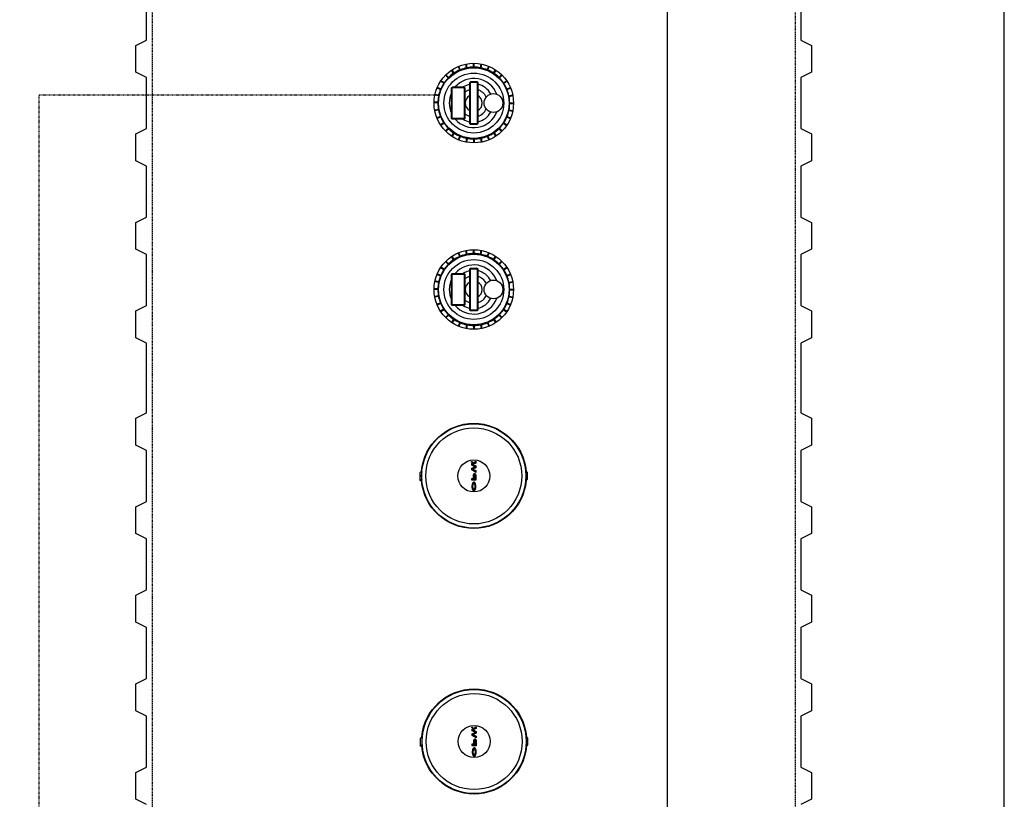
# Model space of a CAD drawing. Extents: x -18027 to -11651, y 1687 to 5059.
# Tile 98 of 170: x -15514 to -15330, y 4023 to 4168. Entities that reach past the tile are written whole.
import ezdxf

# ---------------------------------------------------------------- set-up
doc = ezdxf.new("R2010")
doc.units = 0
doc.header["$MEASUREMENT"] = 0
doc.linetypes.add('HIDDEN3', pattern=[0.1875, 0.125, -0.0625])
doc.linetypes.add('VENT', pattern=[0.04, 0.02, -0.02])
for name, color, linetype in [('PIPING-PRODUCT-REGULAR', 4, 'CONTINUOUS'), ('PIPING-VENT', 3, 'VENT'), ('TANK-MANHOLE', 2, 'CONTINUOUS'), ('TANK-SLAB', 6, 'CONTINUOUS'), ('TANK-UST', 5, 'CONTINUOUS')]:
    doc.layers.add(name, color=color, linetype=linetype)

msp = doc.modelspace()

# ---------------------------------------------------------------- hatches: boundary and pattern name
at = {"layer": 'TANK-MANHOLE', "linetype": 'Continuous'}
for points in [[(-15429.76, 4085.69, -1), (-15429.76, 4085.84, -1)], [(-15429.02, 4084.18), (-15429.02, 4083.82), (-15429.76, 4084.29), (-15429.76, 4084.6), (-15429.2, 4084.87), (-15429.76, 4085.15), (-15429.76, 4085.46), (-15429.02, 4085.92), (-15429.02, 4085.56), (-15429.58, 4085.31), (-15429.02, 4085.05), (-15429.02, 4084.69), (-15429.58, 4084.44)], [(-15429.7, 4036.19, -1), (-15429.7, 4036.34, -1)], [(-15428.96, 4034.68), (-15428.96, 4034.32), (-15429.69, 4034.79), (-15429.69, 4035.1), (-15429.13, 4035.37), (-15429.69, 4035.65), (-15429.69, 4035.96), (-15428.96, 4036.42), (-15428.96, 4036.06), (-15429.52, 4035.81), (-15428.96, 4035.55), (-15428.96, 4035.19), (-15429.52, 4034.94)]]:
    msp.add_hatch(color=1, dxfattribs=at).paths.add_polyline_path(points)
h = msp.add_hatch(color=1, dxfattribs=at)
h.paths.add_polyline_path([(-15429.06, 4083.41), (-15429.04, 4083.33), (-15429.03, 4083.25), (-15429.02, 4083.16), (-15429.02, 4082.36), (-15429.76, 4082.36), (-15429.76, 4082.7), (-15429.48, 4082.7), (-15429.48, 4083.16), (-15429.47, 4083.25), (-15429.46, 4083.33), (-15429.44, 4083.41), (-15429.42, 4083.48), (-15429.39, 4083.54), (-15429.35, 4083.58), (-15429.31, 4083.61), (-15429.27, 4083.63), (-15429.23, 4083.63), (-15429.19, 4083.61), (-15429.15, 4083.58), (-15429.11, 4083.54), (-15429.08, 4083.48)])
h.paths.add_polyline_path([(-15429.14, 4082.7), (-15429.14, 4083.16), (-15429.14, 4083.22), (-15429.15, 4083.28), (-15429.17, 4083.33), (-15429.19, 4083.36), (-15429.22, 4083.38), (-15429.25, 4083.39), (-15429.28, 4083.38), (-15429.31, 4083.36), (-15429.33, 4083.33), (-15429.34, 4083.28), (-15429.36, 4083.22), (-15429.36, 4083.16), (-15429.36, 4082.7)], flags=16)
h = msp.add_hatch(color=1, dxfattribs=at)
h.paths.add_polyline_path([(-15429.2, 4081.89), (-15429.15, 4081.82), (-15429.12, 4081.74), (-15429.09, 4081.65), (-15429.06, 4081.56), (-15429.04, 4081.45), (-15429.03, 4081.34), (-15429.02, 4081.23), (-15429.03, 4081.12), (-15429.03, 4081.01), (-15429.05, 4080.9), (-15429.07, 4080.8), (-15429.1, 4080.71), (-15429.14, 4080.62), (-15429.18, 4080.55), (-15429.22, 4080.49), (-15429.27, 4080.45), (-15429.3, 4080.42), (-15429.34, 4080.41), (-15429.39, 4080.4), (-15429.44, 4080.41), (-15429.49, 4080.43), (-15429.54, 4080.47), (-15429.57, 4080.5), (-15429.61, 4080.55), (-15429.65, 4080.62), (-15429.68, 4080.71), (-15429.71, 4080.8), (-15429.73, 4080.9), (-15429.75, 4081.01), (-15429.76, 4081.12), (-15429.76, 4081.23), (-15429.75, 4081.34), (-15429.74, 4081.45), (-15429.72, 4081.56), (-15429.7, 4081.65), (-15429.66, 4081.74), (-15429.63, 4081.82), (-15429.59, 4081.89), (-15429.54, 4081.94), (-15429.49, 4081.98), (-15429.44, 4082), (-15429.39, 4082.01), (-15429.34, 4082), (-15429.29, 4081.98), (-15429.24, 4081.94)])
h.paths.add_polyline_path([(-15429.3, 4081.65), (-15429.35, 4081.67), (-15429.39, 4081.68), (-15429.44, 4081.67), (-15429.48, 4081.65), (-15429.52, 4081.61), (-15429.56, 4081.56), (-15429.59, 4081.49), (-15429.61, 4081.42), (-15429.63, 4081.33), (-15429.64, 4081.25), (-15429.64, 4081.16), (-15429.63, 4081.07), (-15429.61, 4080.99), (-15429.59, 4080.91), (-15429.56, 4080.85), (-15429.52, 4080.8), (-15429.48, 4080.76), (-15429.44, 4080.73), (-15429.39, 4080.72), (-15429.35, 4080.73), (-15429.3, 4080.76), (-15429.26, 4080.8), (-15429.22, 4080.85), (-15429.19, 4080.91), (-15429.17, 4080.99), (-15429.15, 4081.07), (-15429.14, 4081.16), (-15429.14, 4081.25), (-15429.15, 4081.33), (-15429.17, 4081.42), (-15429.19, 4081.49), (-15429.22, 4081.56), (-15429.26, 4081.61)], flags=16)
h = msp.add_hatch(color=1, dxfattribs=at)
h.paths.add_polyline_path([(-15428.99, 4033.91), (-15428.97, 4033.83), (-15428.96, 4033.75), (-15428.96, 4033.66), (-15428.96, 4032.86), (-15429.69, 4032.86), (-15429.69, 4033.2), (-15429.41, 4033.2), (-15429.41, 4033.66), (-15429.4, 4033.75), (-15429.39, 4033.83), (-15429.38, 4033.91), (-15429.35, 4033.98), (-15429.32, 4034.04), (-15429.28, 4034.08), (-15429.24, 4034.11), (-15429.2, 4034.13), (-15429.16, 4034.13), (-15429.12, 4034.11), (-15429.08, 4034.08), (-15429.05, 4034.04), (-15429.01, 4033.98)])
h.paths.add_polyline_path([(-15429.07, 4033.2), (-15429.07, 4033.66), (-15429.07, 4033.72), (-15429.09, 4033.78), (-15429.1, 4033.83), (-15429.13, 4033.86), (-15429.15, 4033.88), (-15429.18, 4033.89), (-15429.21, 4033.88), (-15429.24, 4033.86), (-15429.26, 4033.83), (-15429.28, 4033.78), (-15429.29, 4033.72), (-15429.29, 4033.66), (-15429.29, 4033.2)], flags=16)
h = msp.add_hatch(color=1, dxfattribs=at)
h.paths.add_polyline_path([(-15429.13, 4032.39), (-15429.09, 4032.32), (-15429.05, 4032.24), (-15429.02, 4032.15), (-15428.99, 4032.06), (-15428.97, 4031.95), (-15428.96, 4031.84), (-15428.96, 4031.73), (-15428.96, 4031.62), (-15428.97, 4031.51), (-15428.98, 4031.4), (-15429.01, 4031.3), (-15429.03, 4031.21), (-15429.07, 4031.12), (-15429.11, 4031.05), (-15429.15, 4030.99), (-15429.2, 4030.95), (-15429.24, 4030.92), (-15429.27, 4030.91), (-15429.32, 4030.9), (-15429.38, 4030.91), (-15429.43, 4030.93), (-15429.47, 4030.97), (-15429.51, 4031), (-15429.54, 4031.05), (-15429.58, 4031.12), (-15429.61, 4031.21), (-15429.64, 4031.3), (-15429.67, 4031.4), (-15429.68, 4031.51), (-15429.69, 4031.62), (-15429.69, 4031.73), (-15429.69, 4031.84), (-15429.67, 4031.95), (-15429.66, 4032.06), (-15429.63, 4032.15), (-15429.6, 4032.24), (-15429.56, 4032.32), (-15429.52, 4032.39), (-15429.47, 4032.44), (-15429.43, 4032.48), (-15429.38, 4032.5), (-15429.32, 4032.51), (-15429.27, 4032.5), (-15429.22, 4032.48), (-15429.18, 4032.44)])
h.paths.add_polyline_path([(-15429.23, 4032.15), (-15429.28, 4032.17), (-15429.32, 4032.18), (-15429.37, 4032.17), (-15429.41, 4032.15), (-15429.46, 4032.11), (-15429.49, 4032.06), (-15429.52, 4031.99), (-15429.55, 4031.92), (-15429.56, 4031.83), (-15429.57, 4031.75), (-15429.57, 4031.66), (-15429.56, 4031.57), (-15429.55, 4031.49), (-15429.52, 4031.41), (-15429.49, 4031.35), (-15429.46, 4031.3), (-15429.41, 4031.26), (-15429.37, 4031.23), (-15429.32, 4031.22), (-15429.28, 4031.23), (-15429.23, 4031.26), (-15429.19, 4031.3), (-15429.16, 4031.35), (-15429.13, 4031.41), (-15429.1, 4031.49), (-15429.08, 4031.57), (-15429.08, 4031.66), (-15429.08, 4031.75), (-15429.08, 4031.83), (-15429.1, 4031.92), (-15429.13, 4031.99), (-15429.16, 4032.06), (-15429.19, 4032.11)], flags=16)

# ---------------------------------------------------------------- linework, layer by layer
at = {"layer": 'PIPING-PRODUCT-REGULAR'}
msp.add_line((-15393.27, 3898.71), (-15393.27, 4190.24), dxfattribs=at)
at = {"layer": 'PIPING-VENT', "ltscale": 3}
for p in [(-15436.81, 4154.14), (-15510.48, 3645.38)]:
    msp.add_line(p, (-15510.48, 4154.14), dxfattribs=at)
at = {"layer": 'TANK-MANHOLE', "color": 1, "linetype": 'Continuous'}
for p, q in [((-15433.18, 4158.2), (-15433.57, 4158.79)), ((-15433.08, 4158.27), (-15433.47, 4158.86)), ((-15432.03, 4158.83), (-15432.3, 4159.48)), ((-15431.92, 4158.88), (-15432.18, 4159.53)), ((-15430.78, 4159.23), (-15430.91, 4159.92)), ((-15430.65, 4159.25), (-15430.79, 4159.94)), ((-15429.47, 4159.37), (-15429.47, 4160.07)), ((-15429.35, 4159.37), (-15429.35, 4160.07)), ((-15428.16, 4159.25), (-15428.03, 4159.94)), ((-15428.04, 4159.23), (-15427.9, 4159.92)), ((-15426.9, 4158.88), (-15426.63, 4159.53)), ((-15426.79, 4158.83), (-15426.52, 4159.48)), ((-15425.74, 4158.27), (-15425.35, 4158.86)), ((-15425.63, 4158.2), (-15425.24, 4158.79)), ((-15434.19, 4157.36), (-15434.69, 4157.86)), ((-15434.1, 4157.45), (-15434.6, 4157.94)), ((-15424.71, 4157.45), (-15424.22, 4157.95)), ((-15424.62, 4157.36), (-15424.13, 4157.86)), ((-15435.62, 4155.17), (-15436.27, 4155.44)), ((-15435.58, 4155.29), (-15436.23, 4155.56)), ((-15435.02, 4156.34), (-15435.6, 4156.73)), ((-15434.95, 4156.44), (-15435.53, 4156.83)), ((-15423.87, 4156.44), (-15423.29, 4156.83)), ((-15423.8, 4156.34), (-15423.22, 4156.73)), ((-15423.24, 4155.29), (-15422.59, 4155.56)), ((-15423.19, 4155.17), (-15422.54, 4155.44)), ((-15435.99, 4153.99), (-15436.68, 4154.12)), ((-15435.97, 4154.11), (-15436.66, 4154.25)), ((-15422.85, 4154.04), (-15422.16, 4154.17)), ((-15422.82, 4153.91), (-15422.13, 4154.05)), ((-15436.11, 4152.8), (-15436.81, 4152.8)), ((-15436.11, 4152.68), (-15436.81, 4152.68)), ((-15435.99, 4151.49), (-15436.68, 4151.36)), ((-15422.82, 4151.42), (-15422.13, 4151.28)), ((-15422.7, 4152.73), (-15422, 4152.73)), ((-15422.7, 4152.6), (-15422, 4152.6)), ((-15435.97, 4151.37), (-15436.66, 4151.23)), ((-15435.62, 4150.16), (-15436.27, 4149.89)), ((-15435.58, 4150.04), (-15436.22, 4149.77)), ((-15423.24, 4150.04), (-15422.59, 4149.77)), ((-15423.19, 4150.16), (-15422.54, 4149.89)), ((-15422.85, 4151.3), (-15422.16, 4151.16)), ((-15435.01, 4148.99), (-15435.6, 4148.6)), ((-15434.94, 4148.89), (-15435.53, 4148.5)), ((-15434.19, 4147.97), (-15434.69, 4147.47)), ((-15434.1, 4147.88), (-15434.6, 4147.38)), ((-15424.71, 4147.88), (-15424.21, 4147.39)), ((-15424.62, 4147.97), (-15424.13, 4147.47)), ((-15423.87, 4148.89), (-15423.28, 4148.5)), ((-15423.8, 4148.99), (-15423.21, 4148.6)), ((-15433.18, 4147.13), (-15433.57, 4146.54)), ((-15433.08, 4147.06), (-15433.47, 4146.47)), ((-15432.03, 4146.5), (-15432.3, 4145.85)), ((-15431.91, 4146.45), (-15432.18, 4145.8)), ((-15430.77, 4146.1), (-15430.91, 4145.41)), ((-15430.65, 4146.08), (-15430.79, 4145.39)), ((-15429.47, 4145.96), (-15429.47, 4145.26)), ((-15429.34, 4145.96), (-15429.34, 4145.26)), ((-15428.16, 4146.08), (-15428.02, 4145.39)), ((-15428.04, 4146.1), (-15427.9, 4145.41)), ((-15426.9, 4146.45), (-15426.63, 4145.8)), ((-15426.78, 4146.5), (-15426.51, 4145.85)), ((-15425.73, 4147.06), (-15425.34, 4146.47)), ((-15425.63, 4147.13), (-15425.24, 4146.54)), ((-15433.18, 4123.45), (-15433.58, 4124.04)), ((-15433.08, 4123.52), (-15433.47, 4124.11)), ((-15432.03, 4124.08), (-15432.3, 4124.73)), ((-15431.92, 4124.13), (-15432.19, 4124.78)), ((-15430.78, 4124.48), (-15430.92, 4125.17)), ((-15430.66, 4124.5), (-15430.79, 4125.19)), ((-15429.47, 4124.62), (-15429.47, 4125.32)), ((-15429.35, 4124.62), (-15429.35, 4125.32)), ((-15428.16, 4124.5), (-15428.03, 4125.19)), ((-15428.04, 4124.48), (-15427.9, 4125.17)), ((-15426.9, 4124.13), (-15426.63, 4124.78)), ((-15426.79, 4124.08), (-15426.52, 4124.73)), ((-15425.74, 4123.52), (-15425.35, 4124.11)), ((-15425.63, 4123.45), (-15425.24, 4124.04)), ((-15434.95, 4121.69), (-15435.53, 4122.08)), ((-15434.19, 4122.61), (-15434.69, 4123.11)), ((-15434.1, 4122.7), (-15434.6, 4123.19)), ((-15424.71, 4122.7), (-15424.22, 4123.2)), ((-15424.63, 4122.61), (-15424.13, 4123.11)), ((-15423.87, 4121.69), (-15423.29, 4122.08)), ((-15435.62, 4120.42), (-15436.27, 4120.69)), ((-15435.58, 4120.54), (-15436.23, 4120.81)), ((-15435.02, 4121.59), (-15435.6, 4121.98)), ((-15423.8, 4121.59), (-15423.22, 4121.98)), ((-15423.24, 4120.54), (-15422.59, 4120.81)), ((-15423.19, 4120.42), (-15422.54, 4120.69)), ((-15435.99, 4119.24), (-15436.68, 4119.37)), ((-15435.97, 4119.36), (-15436.66, 4119.5)), ((-15422.85, 4119.29), (-15422.16, 4119.42)), ((-15422.82, 4119.16), (-15422.13, 4119.3)), ((-15436.11, 4118.05), (-15436.81, 4118.05)), ((-15436.11, 4117.93), (-15436.81, 4117.93)), ((-15435.99, 4116.74), (-15436.68, 4116.61)), ((-15435.97, 4116.62), (-15436.66, 4116.48)), ((-15422.85, 4116.55), (-15422.16, 4116.41)), ((-15422.82, 4116.67), (-15422.13, 4116.53)), ((-15422.71, 4117.98), (-15422, 4117.98)), ((-15422.71, 4117.85), (-15422, 4117.85)), ((-15435.62, 4115.41), (-15436.27, 4115.14)), ((-15435.58, 4115.29), (-15436.23, 4115.02)), ((-15423.24, 4115.29), (-15422.59, 4115.02)), ((-15423.19, 4115.41), (-15422.54, 4115.14)), ((-15435.02, 4114.24), (-15435.6, 4113.85)), ((-15434.95, 4114.14), (-15435.53, 4113.75)), ((-15434.19, 4113.22), (-15434.69, 4112.72)), ((-15434.1, 4113.13), (-15434.6, 4112.63)), ((-15424.71, 4113.13), (-15424.21, 4112.64)), ((-15424.62, 4113.22), (-15424.13, 4112.72)), ((-15423.87, 4114.14), (-15423.28, 4113.75)), ((-15423.8, 4114.24), (-15423.21, 4113.85)), ((-15433.18, 4112.38), (-15433.57, 4111.79)), ((-15433.08, 4112.31), (-15433.47, 4111.72)), ((-15432.03, 4111.75), (-15432.3, 4111.1)), ((-15431.91, 4111.7), (-15432.18, 4111.05)), ((-15430.78, 4111.35), (-15430.91, 4110.66)), ((-15430.65, 4111.33), (-15430.79, 4110.64)), ((-15429.47, 4111.21), (-15429.47, 4110.51)), ((-15429.34, 4111.21), (-15429.34, 4110.51)), ((-15428.16, 4111.33), (-15428.02, 4110.64)), ((-15428.04, 4111.35), (-15427.9, 4110.66)), ((-15426.9, 4111.7), (-15426.63, 4111.05)), ((-15426.78, 4111.75), (-15426.52, 4111.1)), ((-15425.74, 4112.31), (-15425.34, 4111.72)), ((-15425.63, 4112.38), (-15425.24, 4111.79)), ((-15439.51, 4082.51), (-15439.25, 4082.25)), ((-15439.45, 4033.01), (-15439.19, 4032.75))]:
    msp.add_line(p, q, dxfattribs=at)
for points in [[(-15431.33, 4155.66, -0.414214), (-15431.08, 4155.41), (-15431.07, 4149.91, -0.414214), (-15431.32, 4149.66), (-15433.32, 4149.66, -0.414214), (-15433.57, 4149.91), (-15433.58, 4155.41, -0.414214), (-15433.33, 4155.66)], [(-15431.33, 4155.54, -0.414214), (-15431.2, 4155.41), (-15431.2, 4149.91, -0.414214), (-15431.32, 4149.79), (-15433.32, 4149.79, -0.414214), (-15433.45, 4149.91), (-15433.45, 4155.41, -0.414214), (-15433.33, 4155.54)], [(-15428.91, 4156.67, -0.414214), (-15428.66, 4156.42), (-15428.66, 4148.92, -0.414214), (-15428.91, 4148.67), (-15429.91, 4148.66, -0.414214), (-15430.16, 4148.91), (-15430.16, 4156.41, -0.414214), (-15429.91, 4156.66)], [(-15428.91, 4156.54, -0.414214), (-15428.78, 4156.42), (-15428.78, 4148.92, -0.414214), (-15428.91, 4148.79), (-15429.91, 4148.79, -0.414214), (-15430.03, 4148.91), (-15430.03, 4156.41, -0.414214), (-15429.91, 4156.54)], [(-15431.33, 4120.91, -0.414214), (-15431.08, 4120.66), (-15431.08, 4115.16, -0.414214), (-15431.33, 4114.91), (-15433.33, 4114.91, -0.414214), (-15433.58, 4115.16), (-15433.58, 4120.66, -0.414214), (-15433.33, 4120.91)], [(-15431.33, 4120.79, -0.414214), (-15431.2, 4120.66), (-15431.2, 4115.16, -0.414214), (-15431.33, 4115.04), (-15433.33, 4115.04, -0.414214), (-15433.45, 4115.16), (-15433.45, 4120.66, -0.414214), (-15433.33, 4120.79)], [(-15428.91, 4121.92, -0.414214), (-15428.66, 4121.67), (-15428.66, 4114.17, -0.414214), (-15428.91, 4113.92), (-15429.91, 4113.91, -0.414214), (-15430.16, 4114.16), (-15430.16, 4121.66, -0.414214), (-15429.91, 4121.91)], [(-15428.91, 4121.79, -0.414214), (-15428.78, 4121.67), (-15428.78, 4114.17, -0.414214), (-15428.91, 4114.04), (-15429.91, 4114.04, -0.414214), (-15430.03, 4114.16), (-15430.03, 4121.66, -0.414214), (-15429.91, 4121.79)], [(-15439.16, 4084.06, -0.912363), (-15419.65, 4084.06), (-15419.73, 4084.02, -0.044356), (-15419.73, 4082.3), (-15419.65, 4082.27, -0.912363), (-15439.16, 4082.27), (-15439.09, 4082.31, -0.044356), (-15439.09, 4084.03)], [(-15439.12, 4082.34), (-15439.18, 4082.31), (-15439.42, 4082.55), (-15439.42, 4083.78), (-15439.18, 4084.03), (-15439.12, 4084, 0.042659)], [(-15419.7, 4082.33), (-15419.63, 4082.3), (-15419.39, 4082.55), (-15419.39, 4083.78), (-15419.63, 4084.02), (-15419.7, 4083.99, -0.042659)], [(-15439.1, 4034.56, -0.912363), (-15419.58, 4034.56), (-15419.66, 4034.52, -0.044356), (-15419.66, 4032.8), (-15419.58, 4032.77, -0.912363), (-15439.1, 4032.77), (-15439.02, 4032.81, -0.044356), (-15439.02, 4034.53)], [(-15439.05, 4032.84), (-15439.11, 4032.81), (-15439.36, 4033.05), (-15439.36, 4034.28), (-15439.11, 4034.53), (-15439.05, 4034.5, 0.042659)], [(-15419.63, 4032.83), (-15419.57, 4032.8), (-15419.33, 4033.05), (-15419.33, 4034.28), (-15419.57, 4034.52), (-15419.63, 4034.49, -0.042659)]]:
    msp.add_lwpolyline(points, format="xyb", close=True, dxfattribs=at)
for points in [[(-15429.76, 4084.29), (-15429.76, 4084.6), (-15429.2, 4084.87), (-15429.76, 4085.15), (-15429.76, 4085.46), (-15429.02, 4085.92), (-15429.02, 4085.56), (-15429.58, 4085.31), (-15429.02, 4085.05), (-15429.02, 4084.69), (-15429.58, 4084.44), (-15429.02, 4084.18), (-15429.02, 4083.82)], [(-15429.06, 4083.41), (-15429.04, 4083.33), (-15429.03, 4083.25), (-15429.02, 4083.16), (-15429.02, 4082.36), (-15429.76, 4082.36), (-15429.76, 4082.7), (-15429.48, 4082.7), (-15429.48, 4083.16), (-15429.47, 4083.25), (-15429.46, 4083.33), (-15429.44, 4083.41), (-15429.42, 4083.48), (-15429.39, 4083.54), (-15429.35, 4083.58), (-15429.31, 4083.61), (-15429.27, 4083.63), (-15429.23, 4083.63), (-15429.19, 4083.61), (-15429.15, 4083.58), (-15429.11, 4083.54), (-15429.08, 4083.48)], [(-15429.39, 4082.01), (-15429.44, 4082), (-15429.49, 4081.98), (-15429.54, 4081.94), (-15429.59, 4081.89), (-15429.63, 4081.82), (-15429.66, 4081.74), (-15429.7, 4081.65), (-15429.72, 4081.56), (-15429.74, 4081.45), (-15429.75, 4081.34), (-15429.76, 4081.23), (-15429.76, 4081.12), (-15429.75, 4081.01), (-15429.73, 4080.9), (-15429.71, 4080.8), (-15429.68, 4080.71), (-15429.65, 4080.62), (-15429.61, 4080.55), (-15429.57, 4080.5), (-15429.54, 4080.47), (-15429.49, 4080.43), (-15429.44, 4080.41), (-15429.39, 4080.4), (-15429.34, 4080.41), (-15429.3, 4080.42), (-15429.27, 4080.45), (-15429.22, 4080.49), (-15429.18, 4080.55), (-15429.14, 4080.62), (-15429.1, 4080.71), (-15429.07, 4080.8), (-15429.05, 4080.9), (-15429.03, 4081.01), (-15429.03, 4081.12), (-15429.02, 4081.23), (-15429.03, 4081.34), (-15429.04, 4081.45), (-15429.06, 4081.56), (-15429.09, 4081.65), (-15429.12, 4081.74), (-15429.15, 4081.82), (-15429.2, 4081.89), (-15429.24, 4081.94), (-15429.29, 4081.98), (-15429.34, 4082)], [(-15429.19, 4081.49), (-15429.22, 4081.56), (-15429.26, 4081.61), (-15429.3, 4081.65), (-15429.35, 4081.67), (-15429.39, 4081.68), (-15429.44, 4081.67), (-15429.48, 4081.65), (-15429.52, 4081.61), (-15429.56, 4081.56), (-15429.59, 4081.49), (-15429.61, 4081.42), (-15429.63, 4081.33), (-15429.64, 4081.25), (-15429.64, 4081.16), (-15429.63, 4081.07), (-15429.61, 4080.99), (-15429.59, 4080.91), (-15429.56, 4080.85), (-15429.52, 4080.8), (-15429.48, 4080.76), (-15429.44, 4080.73), (-15429.39, 4080.72), (-15429.35, 4080.73), (-15429.3, 4080.76), (-15429.26, 4080.8), (-15429.22, 4080.85), (-15429.19, 4080.91), (-15429.17, 4080.99), (-15429.15, 4081.07), (-15429.14, 4081.16), (-15429.14, 4081.25), (-15429.15, 4081.33), (-15429.17, 4081.42)], [(-15429.15, 4083.28), (-15429.14, 4083.22), (-15429.14, 4083.16), (-15429.14, 4082.7), (-15429.36, 4082.7), (-15429.36, 4083.16), (-15429.36, 4083.22), (-15429.34, 4083.28), (-15429.33, 4083.33), (-15429.31, 4083.36), (-15429.28, 4083.38), (-15429.25, 4083.39), (-15429.22, 4083.38), (-15429.19, 4083.36), (-15429.17, 4083.33)], [(-15429.69, 4034.79), (-15429.69, 4035.1), (-15429.13, 4035.37), (-15429.69, 4035.65), (-15429.69, 4035.96), (-15428.96, 4036.42), (-15428.96, 4036.06), (-15429.52, 4035.81), (-15428.96, 4035.55), (-15428.96, 4035.19), (-15429.52, 4034.94), (-15428.96, 4034.68), (-15428.96, 4034.32)], [(-15428.99, 4033.91), (-15428.97, 4033.83), (-15428.96, 4033.75), (-15428.96, 4033.66), (-15428.96, 4032.86), (-15429.69, 4032.86), (-15429.69, 4033.2), (-15429.41, 4033.2), (-15429.41, 4033.66), (-15429.4, 4033.75), (-15429.39, 4033.83), (-15429.38, 4033.91), (-15429.35, 4033.98), (-15429.32, 4034.04), (-15429.28, 4034.08), (-15429.24, 4034.11), (-15429.2, 4034.13), (-15429.16, 4034.13), (-15429.12, 4034.11), (-15429.08, 4034.08), (-15429.05, 4034.04), (-15429.01, 4033.98)], [(-15429.09, 4033.78), (-15429.07, 4033.72), (-15429.07, 4033.66), (-15429.07, 4033.2), (-15429.29, 4033.2), (-15429.29, 4033.66), (-15429.29, 4033.72), (-15429.28, 4033.78), (-15429.26, 4033.83), (-15429.24, 4033.86), (-15429.21, 4033.88), (-15429.18, 4033.89), (-15429.15, 4033.88), (-15429.13, 4033.86), (-15429.1, 4033.83)], [(-15429.32, 4032.51), (-15429.38, 4032.5), (-15429.43, 4032.48), (-15429.47, 4032.44), (-15429.52, 4032.39), (-15429.56, 4032.32), (-15429.6, 4032.24), (-15429.63, 4032.15), (-15429.66, 4032.06), (-15429.67, 4031.95), (-15429.69, 4031.84), (-15429.69, 4031.73), (-15429.69, 4031.62), (-15429.68, 4031.51), (-15429.67, 4031.4), (-15429.64, 4031.3), (-15429.61, 4031.21), (-15429.58, 4031.12), (-15429.54, 4031.05), (-15429.51, 4031), (-15429.47, 4030.97), (-15429.43, 4030.93), (-15429.38, 4030.91), (-15429.32, 4030.9), (-15429.27, 4030.91), (-15429.24, 4030.92), (-15429.2, 4030.95), (-15429.15, 4030.99), (-15429.11, 4031.05), (-15429.07, 4031.12), (-15429.03, 4031.21), (-15429.01, 4031.3), (-15428.98, 4031.4), (-15428.97, 4031.51), (-15428.96, 4031.62), (-15428.96, 4031.73), (-15428.96, 4031.84), (-15428.97, 4031.95), (-15428.99, 4032.06), (-15429.02, 4032.15), (-15429.05, 4032.24), (-15429.09, 4032.32), (-15429.13, 4032.39), (-15429.18, 4032.44), (-15429.22, 4032.48), (-15429.27, 4032.5)], [(-15429.13, 4031.99), (-15429.16, 4032.06), (-15429.19, 4032.11), (-15429.23, 4032.15), (-15429.28, 4032.17), (-15429.32, 4032.18), (-15429.37, 4032.17), (-15429.41, 4032.15), (-15429.46, 4032.11), (-15429.49, 4032.06), (-15429.52, 4031.99), (-15429.55, 4031.92), (-15429.56, 4031.83), (-15429.57, 4031.75), (-15429.57, 4031.66), (-15429.56, 4031.57), (-15429.55, 4031.49), (-15429.52, 4031.41), (-15429.49, 4031.35), (-15429.46, 4031.3), (-15429.41, 4031.26), (-15429.37, 4031.23), (-15429.32, 4031.22), (-15429.28, 4031.23), (-15429.23, 4031.26), (-15429.19, 4031.3), (-15429.16, 4031.35), (-15429.13, 4031.41), (-15429.1, 4031.49), (-15429.08, 4031.57), (-15429.08, 4031.66), (-15429.08, 4031.75), (-15429.08, 4031.83), (-15429.1, 4031.92)]]:
    msp.add_lwpolyline(points, close=True, dxfattribs=at)
for centre, radius in [((-15429.41, 4152.66), 7.41), ((-15429.41, 4152.66), 6.58), ((-15429.41, 4152.66), 5.58), ((-15425.74, 4152.67), 1.75), ((-15429.41, 4117.91), 7.41), ((-15429.41, 4117.91), 6.58), ((-15429.41, 4117.91), 5.58), ((-15425.74, 4117.92), 1.75), ((-15429.41, 4083.16), 9.71), ((-15429.41, 4083.16), 8.95), ((-15429.41, 4083.16), 2.98), ((-15429.76, 4085.77), 0.0755), ((-15429.34, 4033.66), 9.71), ((-15429.34, 4033.66), 8.95), ((-15429.34, 4033.66), 2.98), ((-15429.7, 4036.27), 0.0755)]:
    msp.add_circle(centre, radius, dxfattribs=at)
for centre, radius, start, end in [((-15429.41, 4152.66), 6.7, 113.0451, 123.2266), ((-15429.41, 4152.66), 6.7, 101.7951, 111.9766), ((-15429.41, 4152.66), 6.7, 90.5451, 100.7266), ((-15429.41, 4152.66), 6.7, 79.2951, 89.4766), ((-15429.41, 4152.66), 6.7, 68.0451, 78.2266), ((-15429.41, 4152.66), 6.7, 56.7951, 66.9766), ((-15429.41, 4152.66), 6.7, 135.5451, 145.7266), ((-15429.41, 4152.66), 6.7, 124.2951, 134.4766), ((-15429.41, 4152.66), 4.58, 21.0486, 139.0662), ((-15429.41, 4152.66), 6.7, 45.5451, 55.7266), ((-15429.41, 4152.66), 6.7, 34.2951, 44.4766), ((-15429.41, 4152.66), 6.7, 158.0451, 168.2266), ((-15429.41, 4152.66), 6.7, 146.7951, 156.9766), ((-15429.41, 4152.66), 3.58, 102.1111, 123.0296), ((-15429.41, 4152.66), 2.58, 106.9251, 130.3274), ((-15429.41, 4152.66), 3.58, 27.9124, 77.9106), ((-15429.41, 4152.66), 2.58, 25.6744, 73.0966), ((-15429.41, 4152.66), 6.7, 23.0451, 33.2266), ((-15429.41, 4152.66), 6.7, 11.7951, 21.9766), ((-15429.41, 4152.66), 6.7, 169.2951, 179.4766), ((-15429.41, 4152.66), 4.58, 155.5782, 204.4435), ((-15429.41, 4152.66), 1.58, 118.3918, 241.63), ((-15429.41, 4152.66), 1.58, 298.3918, 61.63), ((-15429.41, 4152.66), 6.7, 0.5451, 10.7266), ((-15429.41, 4152.66), 6.7, 180.5451, 190.7266), ((-15429.41, 4152.66), 2.58, 286.9251, 334.3474), ((-15429.41, 4152.66), 6.7, 349.2951, 359.4766), ((-15429.41, 4152.66), 6.7, 191.7951, 201.9766), ((-15429.41, 4152.66), 6.7, 203.0451, 213.2266), ((-15429.41, 4152.66), 4.58, 220.9555, 338.9731), ((-15429.41, 4152.66), 3.58, 236.9922, 257.9106), ((-15429.41, 4152.66), 2.58, 229.6943, 253.0966), ((-15429.41, 4152.66), 3.58, 282.1111, 332.1093), ((-15429.41, 4152.66), 6.7, 326.7951, 336.9766), ((-15429.41, 4152.66), 6.7, 338.0451, 348.2266), ((-15429.41, 4152.66), 6.7, 214.2951, 224.4766), ((-15429.41, 4152.66), 6.7, 225.5451, 235.7266), ((-15429.41, 4152.66), 6.7, 304.2951, 314.4766), ((-15429.41, 4152.66), 6.7, 315.5451, 325.7266), ((-15429.41, 4152.66), 6.7, 236.7951, 246.9766), ((-15429.41, 4152.66), 6.7, 248.0451, 258.2266), ((-15429.41, 4152.66), 6.7, 259.2951, 269.4766), ((-15429.41, 4152.66), 6.7, 270.5451, 280.7266), ((-15429.41, 4152.66), 6.7, 281.7951, 291.9766), ((-15429.41, 4152.66), 6.7, 293.0451, 303.2266), ((-15429.41, 4117.91), 6.7, 113.0451, 123.2266), ((-15429.41, 4117.91), 6.7, 101.7951, 111.9766), ((-15429.41, 4117.91), 6.7, 90.5451, 100.7266), ((-15429.41, 4117.91), 6.7, 79.2951, 89.4766), ((-15429.41, 4117.91), 6.7, 68.0451, 78.2266), ((-15429.41, 4117.91), 6.7, 56.7951, 66.9766), ((-15429.41, 4117.91), 6.7, 135.5451, 145.7266), ((-15429.41, 4117.91), 6.7, 124.2951, 134.4766), ((-15429.41, 4117.91), 4.58, 21.0486, 139.0662), ((-15429.41, 4117.91), 6.7, 45.5451, 55.7266), ((-15429.41, 4117.91), 6.7, 34.2951, 44.4766), ((-15429.41, 4117.91), 6.7, 158.0451, 168.2266), ((-15429.41, 4117.91), 6.7, 146.7951, 156.9766), ((-15429.41, 4117.91), 3.58, 102.1111, 123.0296), ((-15429.41, 4117.91), 2.58, 106.9251, 130.3274), ((-15429.41, 4117.91), 3.58, 27.9124, 77.9106), ((-15429.41, 4117.91), 2.58, 25.6744, 73.0966), ((-15429.41, 4117.91), 6.7, 23.0451, 33.2266), ((-15429.41, 4117.91), 6.7, 11.7951, 21.9766), ((-15429.41, 4117.91), 6.7, 169.2951, 179.4766), ((-15429.41, 4117.91), 4.58, 155.5782, 204.4435), ((-15429.41, 4117.91), 1.58, 118.3918, 241.63), ((-15429.41, 4117.91), 1.58, 298.3918, 61.63), ((-15429.41, 4117.91), 6.7, 0.5451, 10.7266), ((-15429.41, 4117.91), 6.7, 180.5451, 190.7266), ((-15429.41, 4117.91), 6.7, 191.7951, 201.9766), ((-15429.41, 4117.91), 2.58, 286.9251, 334.3474), ((-15429.41, 4117.91), 6.7, 338.0451, 348.2266), ((-15429.41, 4117.91), 6.7, 349.2951, 359.4766), ((-15429.41, 4117.91), 6.7, 203.0451, 213.2266), ((-15429.41, 4117.91), 4.58, 220.9555, 338.9731), ((-15429.41, 4117.91), 3.58, 236.9922, 257.9106), ((-15429.41, 4117.91), 2.58, 229.6943, 253.0966), ((-15429.41, 4117.91), 3.58, 282.1111, 332.1093), ((-15429.41, 4117.91), 6.7, 326.7951, 336.9766), ((-15429.41, 4117.91), 6.7, 214.2951, 224.4766), ((-15429.41, 4117.91), 6.7, 225.5451, 235.7266), ((-15429.41, 4117.91), 6.7, 304.2951, 314.4766), ((-15429.41, 4117.91), 6.7, 315.5451, 325.7266), ((-15429.41, 4117.91), 6.7, 236.7951, 246.9766), ((-15429.41, 4117.91), 6.7, 248.0451, 258.2266), ((-15429.41, 4117.91), 6.7, 259.2951, 269.4766), ((-15429.41, 4117.91), 6.7, 270.5451, 280.7266), ((-15429.41, 4117.91), 6.7, 281.7951, 291.9766), ((-15429.41, 4117.91), 6.7, 293.0451, 303.2266)]:
    msp.add_arc(centre, radius, start, end, dxfattribs=at)
at = {"layer": 'TANK-SLAB'}
msp.add_lwpolyline([(-15705.08, 3687.01), (-15330.48, 3687.01), (-15330.48, 4350.46), (-15705.08, 4350.46)], close=True, dxfattribs=at)
at = {"layer": 'TANK-UST', "color": 2, "linetype": 'HIDDEN3'}
msp.add_lwpolyline([(-15369.41, 3817.16), (-15369.41, 4003.14), (-15369.41, 4102.16), (-15369.41, 4197.41), (-15369.41, 4201.93, 0.953957), (-15489.41, 4201.93), (-15489.41, 4197.41), (-15489.41, 4102.16), (-15489.41, 4003.14), (-15489.41, 3817.16)], format="xyb", dxfattribs=at)
at = {"layer": 'TANK-UST'}
for points in [[(-15490.41, 4021.91), (-15492.41, 4022.91), (-15492.41, 4027.91), (-15490.41, 4028.91), (-15490.41, 4038.41), (-15492.41, 4039.41), (-15492.41, 4044.41), (-15490.41, 4045.41), (-15490.41, 4054.91), (-15492.41, 4055.91), (-15492.41, 4060.91), (-15490.41, 4061.91), (-15490.41, 4071.41), (-15492.41, 4072.41), (-15492.41, 4077.41), (-15490.41, 4078.41), (-15490.41, 4087.91), (-15492.41, 4088.91), (-15492.41, 4093.91), (-15490.41, 4094.91), (-15490.41, 4107.91), (-15492.41, 4108.91), (-15492.41, 4113.91), (-15490.41, 4114.91), (-15490.41, 4124.41), (-15492.41, 4125.41), (-15492.41, 4130.41), (-15490.41, 4131.41), (-15490.41, 4140.91), (-15492.41, 4141.91), (-15492.41, 4146.91), (-15490.41, 4147.91), (-15490.41, 4157.41), (-15492.41, 4158.41), (-15492.41, 4163.41), (-15490.41, 4164.41), (-15490.41, 4173.91)], [(-15368.41, 4173.91), (-15368.41, 4164.41), (-15366.41, 4163.41), (-15366.41, 4158.41), (-15368.41, 4157.41), (-15368.41, 4147.91), (-15366.41, 4146.91), (-15366.41, 4141.91), (-15368.41, 4140.91), (-15368.41, 4131.41), (-15366.41, 4130.41), (-15366.41, 4125.41), (-15368.41, 4124.41), (-15368.41, 4114.91), (-15366.41, 4113.91), (-15366.41, 4108.91), (-15368.41, 4107.91), (-15368.41, 4094.91), (-15366.41, 4093.91), (-15366.41, 4088.91), (-15368.41, 4087.91), (-15368.41, 4078.41), (-15366.41, 4077.41), (-15366.41, 4072.41), (-15368.41, 4071.41), (-15368.41, 4061.91), (-15366.41, 4060.91), (-15366.41, 4055.91), (-15368.41, 4054.91), (-15368.41, 4045.41), (-15366.41, 4044.41), (-15366.41, 4039.41), (-15368.41, 4038.41), (-15368.41, 4028.91), (-15366.41, 4027.91), (-15366.41, 4022.91), (-15368.41, 4021.91)]]:
    msp.add_lwpolyline(points, dxfattribs=at)

doc.saveas('drawing.dxf')
